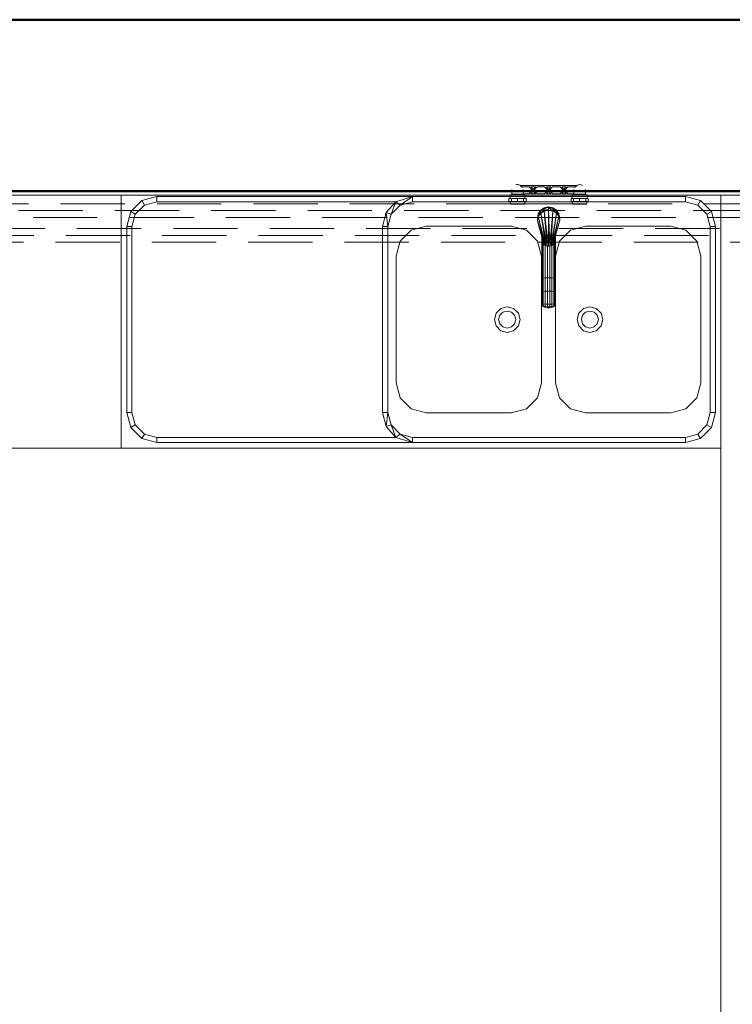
# Model space of a CAD drawing. Header units: millimetres. Extents: x 25873 to 52219, y 4748 to 39565.
# Tile 120 of 133: x 38066 to 39730, y 36689 to 38988. Entities that reach past the tile are written whole.
import ezdxf

# ---------------------------------------------------------------- set-up
doc = ezdxf.new("R2010")
doc.units = ezdxf.units.MM
doc.linetypes.add('ADSK_Скрыто', pattern=[300, 150, -150])
doc.linetypes.add('ADSK_Штриховая_ш3 п1_5', pattern=[225, 150, -75])
for name, color, linetype, lineweight in [('A-DETL-____-HDLN', 90, 'ADSK_Скрыто', 9), ('A-DETL-____-MBND', 5, 'ADSK_Штриховая_ш3 п1_5', 20), ('A-WALL-____-MCUT', 113, 'Continuous', 50), ('A-WALL-____-OTLN', 113, 'Continuous', 20), ('I-FURN-____-MCUT', 30, 'Continuous', 9), ('I-FURN-____-OTLN', 30, 'Continuous', 20), ('L-SITE-____-MCUT', 91, 'Continuous', 50), ('L-SITE-____-OTLN', 91, 'Continuous', 20), ('M-EQPM-____-OTLN', 50, 'Continuous', 20)]:
    doc.layers.add(name, color=color, linetype=linetype, lineweight=lineweight)

# ---------------------------------------------------------------- blocks, each defined once
blk = doc.blocks.new('Family - Site-608699-В_Этаж 01_Отопление')
at = {"layer": 'L-SITE-____-MCUT', "color": 253}
blk.add_line((27023.2, 38987.6), (40703.2, 38987.6), dxfattribs=at)
blk = doc.blocks.new('Прямая форма - V line-608908-В_Этаж 01_Отопление')
at = {"layer": 'A-WALL-____-MCUT', "color": 253}
for p, q in [((6840, 0), (0, 0)), ((0, -400), (6840, -400))]:
    blk.add_line(p, q, dxfattribs=at)
blk = doc.blocks.new('Прямая форма - SW - 003-608909-В_Этаж 01_Отопление')
blk.add_blockref('Прямая форма - V line-608908-В_Этаж 01_Отопление', (0, 0))
blk = doc.blocks.new('Прямая форма - V line-609776-В_Этаж 01_Отопление')
at = {"layer": 'I-FURN-____-MCUT', "color": 53}
for p, q in [((0, 0), (-4140, 0)), ((-4140, -10), (-10, -10))]:
    blk.add_line(p, q, dxfattribs=at)
at = {"layer": 'I-FURN-____-OTLN', "color": 9}
for p, q in [((-2000, -600), (-2000, -10)), ((-2000, -600), (-2000, -10)), ((-1977.6, -48), (-1952, -22.4)), ((-1952, -22.4), (-1917, -13)), ((-1952, -22.4), (-1946, -32.8)), ((-1917, -13), (-1320, -13)), ((-1917, -25), (-1917, -13)), ((-1359.2, -25), (-1320, -13)), ((-1320, -13), (-1349, -32.8)), ((-1320, -13), (-683, -13)), ((-1320, -13), (-1320, -25)), ((-683, -13), (-648, -22.4)), ((-683, -25), (-683, -13)), ((-654, -32.8), (-648, -22.4)), ((-648, -22.4), (-622.4, -48)), ((-600, -600), (-600, -10)), ((-600, -10), (-600, -600)), ((-1967.2, -54), (-1946, -32.8)), ((-1946, -32.8), (-1917, -25)), ((-1917, -25), (-1359.2, -25)), ((-1381.8, -50.2), (-1359.2, -25)), ((-1359.2, -25), (-1370.2, -54)), ((-1349, -32.8), (-1370.2, -54)), ((-1349, -32.8), (-1359.2, -25)), ((-1320, -25), (-1349, -32.8)), ((-683, -25), (-1320, -25)), ((-1026.5, -53.1), (-1020.9, -44.6)), ((-1020.9, -44.6), (-1012.4, -39)), ((-1020.9, -46), (-1012.4, -40.4)), ((-1012.4, -40.4), (-1020.9, -44.6)), ((-1020.9, -46), (-1020.9, -44.6)), ((-1012.4, -39), (-1002.5, -37)), ((-1012.4, -40.4), (-1002.5, -38.5)), ((-1002.5, -38.5), (-1012.4, -39)), ((-1012.4, -40.4), (-1012.4, -39)), ((-1012.4, -46.9), (-1012.4, -40.4)), ((-1002.9, -45.2), (-1012.4, -40.4)), ((-1002.5, -45.2), (-1012.4, -46.9)), ((-1012.4, -47.1), (-1002.5, -45.4)), ((-1002.5, -38.5), (-1002.5, -37)), ((-992.6, -40.4), (-1002.5, -37)), ((-1002.5, -37), (-992.6, -39)), ((-1002.5, -45.2), (-1002.5, -38.5)), ((-992.9, -46.8), (-1002.5, -38.5)), ((-1002.5, -38.5), (-992.6, -40.4)), ((-992.6, -46.9), (-1002.5, -45.2)), ((-1002.5, -45.4), (-1002.5, -128.6)), ((-999.5, -128.4), (-1002.5, -45.4)), ((-1002.5, -45.4), (-992.6, -47.1)), ((-992.6, -40.4), (-992.6, -39)), ((-984.1, -46), (-992.6, -39)), ((-992.6, -39), (-984.1, -44.6)), ((-992.6, -46.9), (-992.6, -40.4)), ((-984.4, -51.7), (-992.6, -40.4)), ((-992.6, -40.4), (-984.1, -46)), ((-984.1, -44.6), (-978.5, -53.1)), ((-984.1, -44.6), (-978.5, -54.2)), ((-984.1, -46), (-984.1, -44.6)), ((-654, -32.8), (-683, -25)), ((-632.8, -54), (-654, -32.8)), ((-1987, -83), (-1977.6, -48)), ((-1967.2, -54), (-1977.6, -48)), ((-1975, -83), (-1967.2, -54)), ((-1390, -83), (-1381.8, -50.2)), ((-1370.2, -54), (-1381.8, -50.2)), ((-1381.8, -50.2), (-1378, -83)), ((-1370.2, -54), (-1378, -83)), ((-1028.5, -63), (-1026.5, -53.1)), ((-1028.5, -64), (-1026.5, -54.2)), ((-1026.5, -54.2), (-1028.5, -63)), ((-1026.5, -59.4), (-1028.5, -68)), ((-1028.5, -64), (-1026.5, -59.4)), ((-1028.5, -68), (-1026.5, -59.4)), ((-1028.5, -64), (-1028.5, -63)), ((-1028.5, -68), (-1028.5, -64)), ((-1012.5, -126.3), (-1028.5, -68)), ((-1028.5, -68), (-1026.5, -76.7)), ((-1010.5, -127.2), (-1028.5, -68)), ((-1026.5, -54.2), (-1020.9, -46)), ((-1020.9, -46), (-1026.5, -53.1)), ((-1020.9, -51.8), (-1026.5, -59.3)), ((-1026.5, -59.4), (-1020.9, -52)), ((-1021.1, -52.1), (-1026.5, -54.2)), ((-1026.5, -54.2), (-1026.5, -53.1)), ((-1026.5, -59.3), (-1026.5, -54.2)), ((-1010.5, -127.2), (-1026.5, -59.4)), ((-1008.5, -127.9), (-1026.5, -59.4)), ((-1020.9, -51.8), (-1020.9, -46)), ((-1012.8, -47.1), (-1020.9, -46)), ((-1012.4, -46.9), (-1020.9, -51.8)), ((-1020.9, -52), (-1012.4, -47.1)), ((-1020.9, -51.8), (-1020.9, -51.9)), ((-1020.9, -51.9), (-1020.9, -51.8)), ((-1020.9, -52), (-1020.9, -51.9)), ((-1020.9, -52), (-1008.5, -127.9)), ((-1005.5, -128.4), (-1020.8, -52)), ((-1012.4, -47.1), (-1005.5, -128.4)), ((-1002.5, -128.6), (-1012.4, -47.1)), ((-992.6, -47.1), (-999.5, -128.4)), ((-996.5, -127.9), (-992.6, -47.1)), ((-984.1, -52), (-996.5, -127.9)), ((-994.5, -127.2), (-984.1, -52)), ((-978.5, -59.4), (-994.5, -127.2)), ((-984.1, -51.8), (-992.6, -46.9)), ((-992.6, -47.1), (-984.1, -52)), ((-992.5, -126.3), (-978.5, -59.4)), ((-976.5, -68), (-992.5, -126.3)), ((-984.1, -52), (-984.2, -51.9)), ((-984.1, -51.8), (-984.1, -46)), ((-984.1, -46), (-978.5, -54.2)), ((-978.5, -59.4), (-984.1, -46)), ((-984.1, -51.8), (-984.1, -51.9)), ((-984.1, -51.9), (-984.1, -51.8)), ((-978.5, -59.3), (-984.1, -51.8)), ((-984.1, -52), (-984.1, -51.9)), ((-984.1, -52), (-978.5, -59.4)), ((-978.5, -53.1), (-976.5, -63)), ((-978.5, -53.1), (-976.5, -64)), ((-978.5, -53.1), (-978.5, -54.2)), ((-978.5, -54.2), (-976.5, -64)), ((-978.5, -54.2), (-976.5, -68)), ((-978.5, -54.2), (-978.5, -59.3)), ((-976.5, -68), (-978.5, -59.4)), ((-978.5, -59.4), (-976.5, -68)), ((-978.5, -76.7), (-976.5, -68)), ((-976.5, -63), (-976.5, -64)), ((-976.5, -64), (-976.5, -68)), ((-632.8, -54), (-622.4, -48)), ((-625, -83), (-632.8, -54)), ((-622.4, -48), (-613, -83)), ((-1987, -517), (-1987, -83)), ((-1975, -83), (-1987, -83)), ((-1975, -517), (-1975, -83)), ((-1378, -83), (-1390, -83)), ((-1390, -83), (-1390, -517)), ((-1378, -83), (-1378, -517)), ((-1323, -91.4), (-1348.6, -117)), ((-1288, -82), (-1323, -91.4)), ((-1089, -82), (-1288, -82)), ((-1054, -91.4), (-1089, -82)), ((-1028.4, -117), (-1054, -91.4)), ((-1026.5, -76.7), (-1012.5, -126.3)), ((-978.5, -76.7), (-982.2, -88.9)), ((-951, -91.4), (-976.6, -117)), ((-916, -82), (-951, -91.4)), ((-717, -82), (-916, -82)), ((-682, -91.4), (-717, -82)), ((-656.4, -117), (-682, -91.4)), ((-625, -517), (-625, -83)), ((-625, -83), (-613, -83)), ((-613, -83), (-613, -517)), ((-1018.5, -206), (-1018.5, -105.1)), ((-1018.5, -206), (-1018.5, -105.1)), ((-1017.5, -204.7), (-1017.5, -108.5)), ((-1017.5, -204.7), (-1017.5, -108.5)), ((-987.5, -204.7), (-987.5, -107.9)), ((-987.5, -204.7), (-987.5, -107.9)), ((-986.5, -206), (-986.5, -104.4)), ((-986.5, -206), (-986.5, -104.4)), ((-1348.6, -117), (-1358, -152)), ((-1019, -152), (-1028.4, -117)), ((-1014.8, -203.5), (-1014.8, -118.3)), ((-1014.8, -203.5), (-1014.8, -118.3)), ((-1012.5, -126.3), (-1010.5, -127.2)), ((-1008.5, -127.9), (-1010.5, -127.2)), ((-1010.5, -202.6), (-1010.5, -127.2)), ((-1010.5, -202.6), (-1010.5, -127.2)), ((-1005.5, -128.4), (-1008.5, -127.9)), ((-1002.5, -128.6), (-1005.5, -128.4)), ((-1005.3, -202.2), (-1005.3, -128.4)), ((-1005.3, -202.2), (-1005.3, -128.4)), ((-999.5, -128.4), (-1002.5, -128.6)), ((-999.7, -202.2), (-999.7, -128.4)), ((-999.7, -202.2), (-999.7, -128.4)), ((-996.5, -127.9), (-999.5, -128.4)), ((-994.5, -127.2), (-996.5, -127.9)), ((-992.5, -126.3), (-994.5, -127.2)), ((-994.5, -202.6), (-994.5, -127.2)), ((-994.5, -202.6), (-994.5, -127.2)), ((-990.2, -203.5), (-990.2, -118)), ((-990.2, -203.5), (-990.2, -118)), ((-976.6, -117), (-986, -152)), ((-647, -152), (-656.4, -117)), ((-1358, -152), (-1358, -448)), ((-1019, -448), (-1019, -152)), ((-986, -152), (-986, -448)), ((-647, -448), (-647, -152)), ((-1018.5, -206), (-1017.5, -204.7)), ((-1018.5, -206), (-1017.5, -204.7)), ((-1018.5, -235), (-1018.5, -206)), ((-1018.5, -235), (-1018.5, -206)), ((-1017.5, -204.7), (-1014.8, -203.5)), ((-1017.5, -204.7), (-1014.8, -203.5)), ((-1017.5, -234.5), (-1017.5, -204.7)), ((-1017.5, -234.5), (-1017.5, -204.7)), ((-1014.8, -203.5), (-1010.5, -202.6)), ((-1014.8, -203.5), (-1010.5, -202.6)), ((-1014.8, -234.1), (-1014.8, -203.5)), ((-1014.8, -234.1), (-1014.8, -203.5)), ((-1010.5, -202.6), (-1005.3, -202.2)), ((-1010.5, -202.6), (-1005.3, -202.2)), ((-1010.5, -233.8), (-1010.5, -202.6)), ((-1010.5, -233.8), (-1010.5, -202.6)), ((-1005.3, -233.7), (-1005.3, -202.2)), ((-1005.3, -202.2), (-999.7, -202.2)), ((-1005.3, -233.7), (-1005.3, -202.2)), ((-1005.3, -202.2), (-999.7, -202.2)), ((-999.7, -233.7), (-999.7, -202.2)), ((-999.7, -202.2), (-994.5, -202.6)), ((-999.7, -233.7), (-999.7, -202.2)), ((-999.7, -202.2), (-994.5, -202.6)), ((-994.5, -233.8), (-994.5, -202.6)), ((-994.5, -202.6), (-990.2, -203.5)), ((-994.5, -233.8), (-994.5, -202.6)), ((-994.5, -202.6), (-990.2, -203.5)), ((-990.2, -234.1), (-990.2, -203.5)), ((-990.2, -203.5), (-987.5, -204.7)), ((-990.2, -234.1), (-990.2, -203.5)), ((-990.2, -203.5), (-987.5, -204.7)), ((-987.5, -234.5), (-987.5, -204.7)), ((-987.5, -204.7), (-986.5, -206)), ((-987.5, -234.5), (-987.5, -204.7)), ((-987.5, -204.7), (-986.5, -206)), ((-986.5, -235), (-986.5, -206)), ((-986.5, -235), (-986.5, -206)), ((-1018.5, -235), (-1017.5, -234.5)), ((-1018.5, -235), (-1017.5, -234.5)), ((-1018.5, -262), (-1018.5, -235)), ((-1018.5, -262), (-1018.5, -235)), ((-1017.5, -234.5), (-1014.8, -234.1)), ((-1017.5, -234.5), (-1014.8, -234.1)), ((-1017.5, -262.7), (-1017.5, -234.5)), ((-1017.5, -262.7), (-1017.5, -234.5)), ((-1014.8, -234.1), (-1010.5, -233.8)), ((-1014.8, -234.1), (-1010.5, -233.8)), ((-1014.8, -263.3), (-1014.8, -234.1)), ((-1014.8, -263.3), (-1014.8, -234.1)), ((-1010.5, -233.8), (-1005.3, -233.7)), ((-1010.5, -233.8), (-1005.3, -233.7)), ((-1010.5, -263.8), (-1010.5, -233.8)), ((-1010.5, -263.8), (-1010.5, -233.8)), ((-1005.3, -264), (-1005.3, -233.7)), ((-1005.3, -233.7), (-999.7, -233.7)), ((-1005.3, -264), (-1005.3, -233.7)), ((-1005.3, -233.7), (-999.7, -233.7)), ((-999.7, -264), (-999.7, -233.7)), ((-999.7, -233.7), (-994.5, -233.8)), ((-999.7, -264), (-999.7, -233.7)), ((-999.7, -233.7), (-994.5, -233.8)), ((-994.5, -263.8), (-994.5, -233.8)), ((-994.5, -233.8), (-990.2, -234.1)), ((-994.5, -263.8), (-994.5, -233.8)), ((-994.5, -233.8), (-990.2, -234.1)), ((-990.2, -263.3), (-990.2, -234.1)), ((-990.2, -234.1), (-987.5, -234.5)), ((-990.2, -263.3), (-990.2, -234.1)), ((-990.2, -234.1), (-987.5, -234.5)), ((-987.5, -262.7), (-987.5, -234.5)), ((-987.5, -234.5), (-986.5, -235)), ((-987.5, -262.7), (-987.5, -234.5)), ((-987.5, -234.5), (-986.5, -235)), ((-986.5, -262), (-986.5, -235)), ((-986.5, -262), (-986.5, -235)), ((-1125, -285), (-1114, -274)), ((-1114, -274), (-1099, -270)), ((-1099, -270), (-1084, -274)), ((-1084, -274), (-1073, -285)), ((-1017.5, -259.6), (-1018.5, -262.7)), ((-1018.1, -261.1), (-1018.5, -262)), ((-1018.5, -262), (-1017.5, -262.7)), ((-1018.5, -262.7), (-1018.5, -262)), ((-1018.5, -262), (-1017.5, -262.7)), ((-1018.5, -262), (-1018.5, -262.7)), ((-1018.5, -262.7), (-1017.5, -265.3)), ((-1018.5, -263), (-1018.5, -262.7)), ((-1018.5, -262.7), (-1017.5, -265.3)), ((-1018.5, -262.7), (-1018.5, -263)), ((-1018.5, -263), (-1017.5, -266.4)), ((-1018.5, -263), (-1017.5, -266.4)), ((-1018.5, -263), (-1017.5, -266.4)), ((-1018.5, -263), (-1017.5, -266.4)), ((-1017.5, -265.3), (-1017.5, -262.7)), ((-1017.5, -262.7), (-1014.8, -263.3)), ((-1017.5, -265.3), (-1017.5, -262.7)), ((-1017.5, -262.7), (-1014.8, -263.3)), ((-1017.5, -266.4), (-1017.5, -265.3)), ((-1017.5, -265.3), (-1014.8, -267.6)), ((-1017.5, -266.4), (-1017.5, -265.3)), ((-1017.5, -265.3), (-1014.8, -267.6)), ((-1017.5, -266.4), (-1014.8, -269.4)), ((-1017.5, -266.4), (-1014.8, -269.4)), ((-1014.8, -267.6), (-1014.8, -263.3)), ((-1014.8, -263.3), (-1010.5, -263.8)), ((-1014.8, -263.3), (-1014.8, -267.6)), ((-1014.8, -263.3), (-1010.5, -263.8)), ((-1014.8, -269.4), (-1014.8, -267.6)), ((-1014.8, -267.6), (-1010.5, -269.3)), ((-1014.8, -267.6), (-1014.8, -269.4)), ((-1014.8, -267.6), (-1010.5, -269.3)), ((-1014.8, -269.4), (-1010.5, -271.7)), ((-1014.8, -269.4), (-1010.5, -271.7)), ((-1010.5, -263.8), (-1010.5, -269.3)), ((-1010.5, -263.8), (-1005.3, -264)), ((-1010.5, -269.3), (-1010.5, -263.8)), ((-1010.5, -263.8), (-1005.3, -264)), ((-1010.5, -269.3), (-1010.5, -271.7)), ((-1010.5, -269.3), (-1005.3, -270.2)), ((-1010.5, -271.7), (-1010.5, -269.3)), ((-1010.5, -269.3), (-1005.3, -270.2)), ((-1010.5, -271.7), (-1005.3, -272.8)), ((-1010.5, -271.7), (-1005.3, -272.8)), ((-1005.3, -270.2), (-1005.3, -264)), ((-1005.3, -264), (-999.7, -264)), ((-1005.3, -270.2), (-1005.3, -264)), ((-1005.3, -264), (-999.7, -264)), ((-1005.3, -272.8), (-1005.3, -270.2)), ((-1005.3, -270.2), (-999.7, -270.2)), ((-1005.3, -272.8), (-1005.3, -270.2)), ((-1005.3, -270.2), (-999.7, -270.2)), ((-1005.3, -272.8), (-999.7, -272.8)), ((-1005.3, -272.8), (-999.7, -272.8)), ((-999.7, -264), (-994.5, -263.8)), ((-999.7, -264), (-994.5, -263.8)), ((-999.7, -270.2), (-999.7, -264)), ((-999.7, -270.2), (-999.7, -264)), ((-999.7, -270.2), (-994.5, -269.3)), ((-999.7, -270.2), (-994.5, -269.3)), ((-999.7, -272.8), (-999.7, -270.2)), ((-999.7, -272.8), (-999.7, -270.2)), ((-999.7, -272.8), (-994.5, -271.7)), ((-999.7, -272.8), (-994.5, -271.7)), ((-994.5, -263.8), (-990.2, -263.3)), ((-994.5, -263.8), (-990.2, -263.3)), ((-994.5, -269.3), (-994.5, -263.8)), ((-994.5, -269.3), (-994.5, -263.8)), ((-994.5, -269.3), (-990.2, -267.6)), ((-994.5, -269.3), (-990.2, -267.6)), ((-994.5, -271.7), (-994.5, -269.3)), ((-994.5, -271.7), (-994.5, -269.3)), ((-994.5, -271.7), (-990.2, -269.4)), ((-994.5, -271.7), (-990.2, -269.4)), ((-990.2, -263.3), (-987.5, -262.7)), ((-990.2, -263.3), (-987.5, -262.7)), ((-990.2, -263.3), (-990.2, -267.6)), ((-990.2, -267.6), (-990.2, -263.3)), ((-990.2, -267.6), (-987.5, -265.3)), ((-990.2, -267.6), (-987.5, -265.3)), ((-990.2, -269.4), (-987.5, -266.4)), ((-990.2, -269.4), (-987.5, -266.4)), ((-990.2, -267.6), (-990.2, -269.4)), ((-990.2, -269.4), (-990.2, -267.6)), ((-987.5, -259.6), (-986.5, -262.7)), ((-987.5, -262.7), (-986.5, -262)), ((-987.5, -262.7), (-986.5, -262)), ((-987.5, -265.3), (-986.5, -262.7)), ((-987.5, -265.3), (-986.5, -262.7)), ((-987.5, -265.3), (-987.5, -262.7)), ((-987.5, -262.7), (-987.5, -265.3)), ((-986.5, -263), (-987.5, -266.4)), ((-987.5, -266.4), (-986.5, -263)), ((-987.5, -266.4), (-986.5, -263)), ((-987.5, -266.4), (-986.5, -263)), ((-987.5, -266.4), (-987.5, -265.3)), ((-987.5, -265.3), (-987.5, -266.4)), ((-986.9, -261.1), (-986.5, -262)), ((-986.5, -262.7), (-986.5, -262)), ((-986.5, -262.7), (-986.5, -262)), ((-932, -285), (-921, -274)), ((-921, -274), (-906, -270)), ((-906, -270), (-891, -274)), ((-891, -274), (-880, -285)), ((-1129, -300), (-1125, -285)), ((-1119, -300), (-1116.3, -290)), ((-1116.3, -290), (-1109, -282.7)), ((-1109, -282.7), (-1099, -280)), ((-1099, -280), (-1089, -282.7)), ((-1089, -282.7), (-1081.7, -290)), ((-1081.7, -290), (-1079, -300)), ((-1073, -285), (-1069, -300)), ((-936, -300), (-932, -285)), ((-926, -300), (-923.3, -290)), ((-923.3, -290), (-916, -282.7)), ((-916, -282.7), (-906, -280)), ((-906, -280), (-896, -282.7)), ((-896, -282.7), (-888.7, -290)), ((-888.7, -290), (-886, -300)), ((-880, -285), (-876, -300)), ((-1125, -315), (-1129, -300)), ((-1114, -326), (-1125, -315)), ((-1116.3, -310), (-1119, -300)), ((-1109, -317.3), (-1116.3, -310)), ((-1099, -320), (-1109, -317.3)), ((-1089, -317.3), (-1099, -320)), ((-1081.7, -310), (-1089, -317.3)), ((-1073, -315), (-1084, -326)), ((-1079, -300), (-1081.7, -310)), ((-1069, -300), (-1073, -315)), ((-932, -315), (-936, -300)), ((-921, -326), (-932, -315)), ((-923.3, -310), (-926, -300)), ((-916, -317.3), (-923.3, -310)), ((-906, -320), (-916, -317.3)), ((-896, -317.3), (-906, -320)), ((-888.7, -310), (-896, -317.3)), ((-880, -315), (-891, -326)), ((-886, -300), (-888.7, -310)), ((-876, -300), (-880, -315)), ((-1099, -330), (-1114, -326)), ((-1084, -326), (-1099, -330)), ((-906, -330), (-921, -326)), ((-891, -326), (-906, -330)), ((-1358, -448), (-1348.6, -483)), ((-1028.4, -483), (-1019, -448)), ((-986, -448), (-976.6, -483)), ((-656.4, -483), (-647, -448)), ((-1348.6, -483), (-1323, -508.6)), ((-1054, -508.6), (-1028.4, -483)), ((-976.6, -483), (-951, -508.6)), ((-682, -508.6), (-656.4, -483)), ((-1977.6, -552), (-1987, -517)), ((-1975, -517), (-1987, -517)), ((-1967.2, -546), (-1975, -517)), ((-1390, -517), (-1378, -517)), ((-1381.8, -549.8), (-1390, -517)), ((-1378, -517), (-1381.8, -549.8)), ((-1378, -517), (-1370.2, -546)), ((-1323, -508.6), (-1288, -518)), ((-1288, -518), (-1089, -518)), ((-1089, -518), (-1054, -508.6)), ((-951, -508.6), (-916, -518)), ((-916, -518), (-717, -518)), ((-717, -518), (-682, -508.6)), ((-632.8, -546), (-625, -517)), ((-625, -517), (-613, -517)), ((-613, -517), (-622.4, -552)), ((-1967.2, -546), (-1977.6, -552)), ((-1946, -567.2), (-1967.2, -546)), ((-1381.8, -549.8), (-1370.2, -546)), ((-1359.2, -575), (-1381.8, -549.8)), ((-1370.2, -546), (-1349, -567.2)), ((-1370.2, -546), (-1359.2, -575)), ((-654, -567.2), (-632.8, -546)), ((-632.8, -546), (-622.4, -552)), ((-1952, -577.6), (-1977.6, -552)), ((-1946, -567.2), (-1952, -577.6)), ((-1917, -575), (-1946, -567.2)), ((-1359.2, -575), (-1349, -567.2)), ((-1349, -567.2), (-1320, -575)), ((-1349, -567.2), (-1320, -587)), ((-683, -575), (-654, -567.2)), ((-654, -567.2), (-648, -577.6)), ((-622.4, -552), (-648, -577.6)), ((-1917, -587), (-1952, -577.6)), ((-1359.2, -575), (-1917, -575)), ((-1917, -575), (-1917, -587)), ((-1320, -587), (-1917, -587)), ((-1320, -587), (-1359.2, -575)), ((-1320, -575), (-683, -575)), ((-1320, -575), (-1320, -587)), ((-683, -587), (-1320, -587)), ((-683, -575), (-683, -587)), ((-648, -577.6), (-683, -587)), ((-4139, -600), (-2000, -600)), ((-600, -600), (-2000, -600)), ((-600, -3600), (-600, -600))]:
    blk.add_line(p, q, dxfattribs=at)
blk = doc.blocks.new('Прямая форма - FU - 052-609777-В_Этаж 01_Отопление')
blk.add_blockref('Прямая форма - V line-609776-В_Этаж 01_Отопление', (0, 0))
blk = doc.blocks.new('V line_ifc_RVT-1-В_Этаж 01_Отопление')
at = {"layer": 'A-WALL-____-OTLN', "color": 9, "lineweight": 20, "rotation": 180}
blk.add_blockref('Прямая форма - SW - 003-608909-В_Этаж 01_Отопление', (40703.2, 38587.6), dxfattribs=at)
at = {"layer": 'I-FURN-____-OTLN', "color": 9, "lineweight": 20}
blk.add_blockref('Прямая форма - FU - 052-609777-В_Этаж 01_Отопление', (40303.2, 38587.6), dxfattribs=at)
at = {"layer": 'L-SITE-____-OTLN', "color": 9, "lineweight": 20}
blk.add_blockref('Family - Site-608699-В_Этаж 01_Отопление', (0, 0), dxfattribs=at)
blk = doc.blocks.new('VTp_724_0 Водорозетка двойная - VTp_724_0-V37-В_Этаж 01_Отопление')
at = {"layer": 'M-EQPM-____-OTLN'}
for p, q in [((-92.6, 26.1), (-86.7, 26.1)), ((-92.6, 19.4), (-92.6, 26.1)), ((-55.3, 27.2), (-89.8, 27.2)), ((-88.9, 32), (-89.8, 27.2)), ((-89.8, 27.2), (-89.8, 26.1)), ((-56.2, 32), (-88.9, 32)), ((-86.7, 26.1), (-72.5, 26.1)), ((-86.7, 19.4), (-86.7, 26.1)), ((-72.5, 26.1), (-58.3, 26.1)), ((-72.5, 19.4), (-72.5, 26.1)), ((-58.3, 26.1), (-52.4, 26.1)), ((-58.3, 26.1), (-58.3, 19.4)), ((-55.3, 27.2), (-56.2, 32)), ((-55.3, 26.1), (-55.3, 27.2)), ((-52.4, 19.4), (-52.4, 26.1)), ((52.4, 26.1), (58.3, 26.1)), ((52.4, 19.4), (52.4, 26.1)), ((56.2, 32), (55.3, 27.2)), ((55.3, 27.2), (55.3, 26.1)), ((89.8, 27.2), (55.3, 27.2)), ((88.9, 32), (56.2, 32)), ((58.3, 26.1), (72.5, 26.1)), ((58.3, 19.4), (58.3, 26.1)), ((72.5, 26.1), (86.7, 26.1)), ((72.5, 19.4), (72.5, 26.1)), ((86.7, 26.1), (92.6, 26.1)), ((86.7, 26.1), (86.7, 19.4)), ((89.8, 27.2), (88.9, 32)), ((89.8, 26.1), (89.8, 27.2)), ((92.6, 19.4), (92.6, 26.1)), ((-86.7, 19.4), (-92.6, 19.4)), ((-56, 10.4), (-89.8, 10.4)), ((-89.8, 19.4), (-89.8, 10.4)), ((-89.8, 10.4), (-85.9, 8.8)), ((-72.5, 19.4), (-86.7, 19.4)), ((-85.9, 8.8), (-85.9, 0)), ((-60.1, 8.8), (-85.9, 8.8)), ((-58.3, 19.4), (-72.5, 19.4)), ((-60.1, 8.8), (-60.1, 8)), ((-60.1, 8), (-45.3, 8)), ((-59.1, 0), (-59.1, 8)), ((-52.4, 19.4), (-58.3, 19.4)), ((56, 11), (-56, 11)), ((-56, 11), (-56, 10.4)), ((-55.3, 11), (-55.3, 19.4)), ((-45.3, 8), (-38, 0)), ((-36, 2.2), (-41.2, 8)), ((-41.2, 8), (-30.8, 8)), ((-30.8, 8), (-36, 2.2)), ((-34, 0), (-26.7, 8)), ((-26.7, 8), (-9.3, 8)), ((-9.3, 8), (-2, 0)), ((0, 2.2), (-5.2, 8)), ((-5.2, 8), (5.2, 8)), ((5.2, 8), (0, 2.2)), ((2, 0), (9.3, 8)), ((9.3, 8), (26.7, 8)), ((26.7, 8), (34, 0)), ((30.8, 8), (41.2, 8)), ((36, 2.2), (30.8, 8)), ((41.2, 8), (36, 2.2)), ((38, 0), (45.3, 8)), ((45.3, 8), (60.1, 8)), ((58.3, 19.4), (52.4, 19.4)), ((55.3, 19.4), (55.3, 11)), ((56, 10.4), (56, 11)), ((89.8, 10.4), (56, 10.4)), ((72.5, 19.4), (58.3, 19.4)), ((59.1, 8), (59.1, 0)), ((85.9, 8.8), (60.1, 8.8)), ((60.1, 8), (60.1, 8.8)), ((86.7, 19.4), (72.5, 19.4)), ((85.9, 8.8), (89.8, 10.4)), ((85.9, 0), (85.9, 8.8)), ((92.6, 19.4), (86.7, 19.4)), ((89.8, 10.4), (89.8, 19.4)), ((-66.7, -11), (66.7, -11)), ((-45.3, -8), (-63, -8)), ((-38, 0), (-45.3, -8)), ((-41.2, -8), (-36, -2.2)), ((-30.8, -8), (-41.2, -8)), ((-36, -2.2), (-30.8, -8)), ((-26.7, -8), (-34, 0)), ((-9.3, -8), (-26.7, -8)), ((-2, 0), (-9.3, -8)), ((-5.2, -8), (0, -2.2)), ((5.2, -8), (-5.2, -8)), ((0, -2.2), (5.2, -8)), ((9.3, -8), (2, 0)), ((26.7, -8), (9.3, -8)), ((34, 0), (26.7, -8)), ((30.8, -8), (36, -2.2)), ((41.2, -8), (30.8, -8)), ((36, -2.2), (41.2, -8)), ((45.3, -8), (38, 0)), ((63, -8), (45.3, -8))]:
    blk.add_line(p, q, dxfattribs=at)
for centre, radius, start, end in [((-72.5, 0), 13.4, 180, 188.2152), ((-212.1, 402.2), 421.7, 291.1285, 291.7236), ((-72.5, 0), 13.4, 352.5609, 0), ((-72.5, 0), 13.4, 351.8321, 360), ((212.1, 402.2), 421.7, 248.2764, 248.8715), ((72.5, 0), 13.4, 180, 187.4391), ((72.5, 0), 13.4, 180, 188.1679), ((72.5, 0), 13.4, 351.7848, 0), ((-72.5, 0), 13.4, 240, 293.6489), ((-72.5, 0), 13.4, 296.8936, 306.3065), ((-72.5, 0), 13.4, 323.3436, 330.7909), ((-72.5, 0), 13.4, 323.0818, 328.7777), ((-72.5, 0), 13.4, 322.9736, 327.3258), ((72.5, 0), 13.4, 209.2091, 216.6564), ((72.5, 0), 13.4, 211.2223, 216.9182), ((72.5, 0), 13.4, 212.6742, 217.0264), ((72.5, 0), 13.4, 233.6935, 243.1064), ((72.5, 0), 13.4, 246.3511, 288.109)]:
    blk.add_arc(centre, radius, start, end, dxfattribs=at)
for points in [[(-63, -8), (-63.5, -8.6), (-64.7, -9.7), (-66, -10.6), (-66.7, -11)], [(66.7, -11), (66, -10.6), (64.7, -9.7), (63.5, -8.6), (63, -8)]]:
    blk.add_open_spline(points, degree=3, dxfattribs=at)

msp = doc.modelspace()

# ---------------------------------------------------------------- linework, layer by layer
at = {"layer": 'A-DETL-____-HDLN', "color": 170}
for p, q in [((39244.6, 38557.9), (39211.8, 38557.9)), ((39389.6, 38557.9), (39356.8, 38557.9))]:
    msp.add_line(p, q, dxfattribs=at)
at = {"layer": 'A-DETL-____-MBND'}
for p, q in [((39211.8, 38557.9), (34272.4, 38557.9)), ((39356.8, 38557.9), (39244.6, 38557.9)), ((40264.5, 38557.9), (39389.6, 38557.9)), ((34272.4, 38525.9), (40264.5, 38525.9)), ((40238.5, 38541.9), (34298.4, 38541.9))]:
    msp.add_line(p, q, dxfattribs=at)
at = {"layer": 'A-DETL-____-MBND', "color": 10}
for p, q in [((40149.9, 38500.1), (34324.7, 38500.1)), ((40123.9, 38484.1), (34350.7, 38484.1)), ((34324.7, 38468.1), (40149.9, 38468.1))]:
    msp.add_line(p, q, dxfattribs=at)

# ---------------------------------------------------------------- block references
at = {"lineweight": 9}
msp.add_blockref('V line_ifc_RVT-1-В_Этаж 01_Отопление', (0, 0), dxfattribs=at)
at = {"layer": 'M-EQPM-____-OTLN', "rotation": 180.0000468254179}
msp.add_blockref('VTp_724_0 Водорозетка двойная - VTp_724_0-V37-В_Этаж 01_Отопление', (39300.7, 38589.3), dxfattribs=at)

doc.saveas('drawing.dxf')
